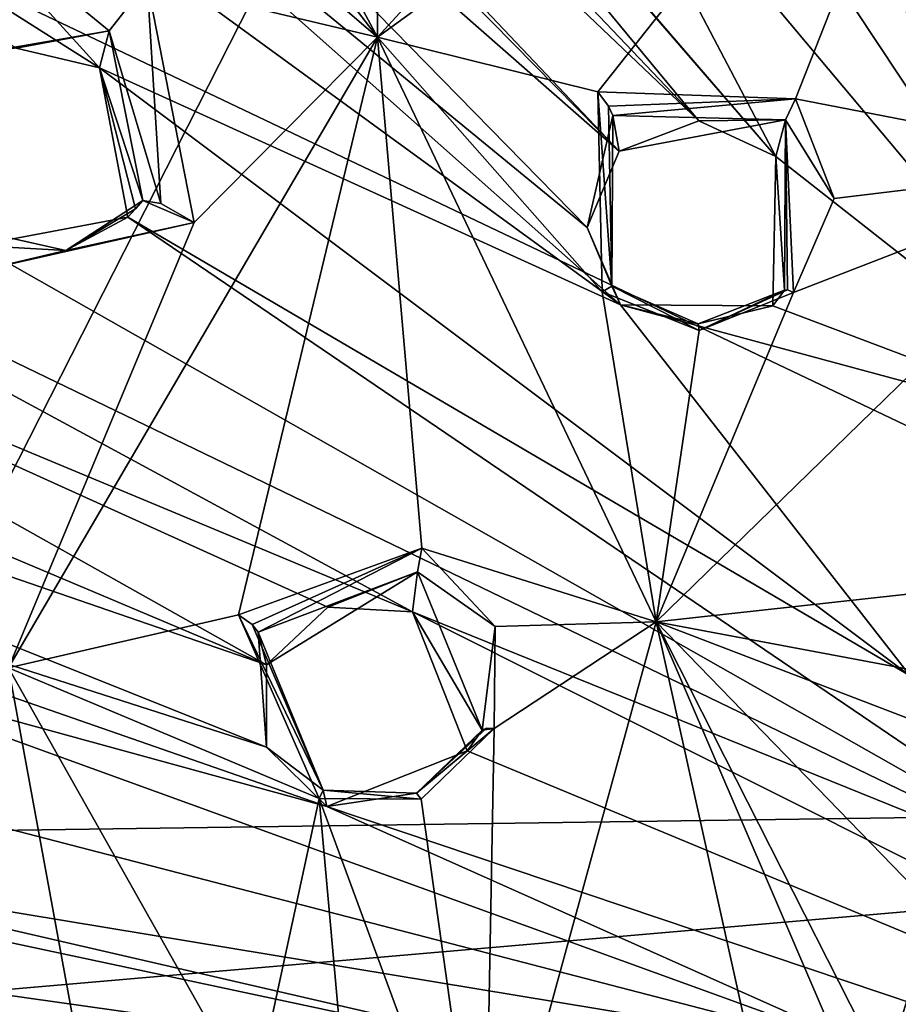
# Model space of a CAD drawing. Header units: millimetres. Extents: x -150 to 308, y -116 to 257.
# Tile 134 of 147: x 224 to 237, y 200 to 215. Entities that reach past the tile are written whole.
import ezdxf

# ---------------------------------------------------------------- set-up
doc = ezdxf.new("R2010")
doc.units = ezdxf.units.MM
doc.header["$LTSCALE"] = 81.481481
for name, color, linetype in [('1003', 7, 'CONTINUOUS'), ('1144', 7, 'CONTINUOUS'), ('1145', 7, 'CONTINUOUS'), ('1146', 7, 'CONTINUOUS'), ('1147', 7, 'CONTINUOUS'), ('1148', 7, 'CONTINUOUS'), ('1149', 7, 'CONTINUOUS'), ('1150', 7, 'CONTINUOUS'), ('1151', 7, 'CONTINUOUS'), ('1188', 7, 'CONTINUOUS'), ('1189', 7, 'CONTINUOUS'), ('1190', 7, 'CONTINUOUS'), ('1191', 7, 'CONTINUOUS'), ('138', 7, 'CONTINUOUS'), ('161', 7, 'CONTINUOUS'), ('252', 7, 'CONTINUOUS'), ('713', 7, 'CONTINUOUS'), ('714', 7, 'CONTINUOUS'), ('794', 7, 'CONTINUOUS'), ('937', 7, 'CONTINUOUS')]:
    doc.layers.add(name, color=color, linetype=linetype)

msp = doc.modelspace()

# ---------------------------------------------------------------- linework, layer by layer
at = {"layer": '1003', "linetype": 'CONTINUOUS'}
msp.add_3dface([(236.977, 199.056, -17.439), (237.724, 201.44, -16.876), (244.119, 198.782, -17.171), (236.977, 199.056, -17.439)], dxfattribs=at)
at = {"layer": '1144', "linetype": 'CONTINUOUS'}
for points in [[(227.886, 205.046, -14.417), (227.889, 203.833, -14.651), (227.765, 205.526, -16.231), (227.886, 205.046, -14.417)], [(227.765, 205.526, -16.231), (227.889, 203.833, -14.651), (228.721, 203.198, -16.528), (227.765, 205.526, -16.231)], [(230.093, 203.156, -16.356), (230.837, 203.778, -14.367), (231.061, 204.084, -16.062), (230.093, 203.156, -16.356)], [(227.889, 203.833, -14.651), (228.775, 202.961, -14.732), (228.721, 203.198, -16.528), (227.889, 203.833, -14.651)], [(228.775, 202.961, -14.732), (230.837, 203.778, -14.367), (230.093, 203.156, -16.356), (228.775, 202.961, -14.732)], [(228.721, 203.198, -16.528), (228.775, 202.961, -14.732), (230.093, 203.156, -16.356), (228.721, 203.198, -16.528)]]:
    msp.add_3dface(points, dxfattribs=at)
at = {"layer": '1145', "linetype": 'CONTINUOUS'}
for points in [[(228.659, 203.079, -17.066), (227.474, 205.778, -16.769), (228.721, 203.198, -16.528), (228.659, 203.079, -17.066)], [(228.721, 203.198, -16.528), (227.474, 205.778, -16.769), (227.678, 205.636, -16.538), (228.721, 203.198, -16.528)], [(227.765, 205.526, -16.231), (228.721, 203.198, -16.528), (227.678, 205.636, -16.538), (227.765, 205.526, -16.231)], [(231.234, 204.109, -16.481), (230.093, 203.156, -16.356), (231.121, 204.111, -16.284), (231.234, 204.109, -16.481)], [(230.093, 203.156, -16.356), (231.061, 204.084, -16.062), (231.121, 204.111, -16.284), (230.093, 203.156, -16.356)], [(231.234, 204.109, -16.481), (230.16, 203.069, -16.831), (230.093, 203.156, -16.356), (231.234, 204.109, -16.481)], [(230.16, 203.069, -16.831), (228.659, 203.079, -17.066), (228.721, 203.198, -16.528), (230.16, 203.069, -16.831)], [(230.16, 203.069, -16.831), (228.721, 203.198, -16.528), (230.093, 203.156, -16.356), (230.16, 203.069, -16.831)]]:
    msp.add_3dface(points, dxfattribs=at)
at = {"layer": '1146', "linetype": 'CONTINUOUS'}
for points in [[(227.474, 205.778, -16.769), (230.171, 206.763, -16.204), (227.678, 205.636, -16.538), (227.474, 205.778, -16.769)], [(230.171, 206.763, -16.204), (227.765, 205.526, -16.231), (227.678, 205.636, -16.538), (230.171, 206.763, -16.204)], [(227.765, 205.526, -16.231), (230.171, 206.763, -16.204), (230.109, 206.411, -15.765), (227.765, 205.526, -16.231)], [(230.171, 206.763, -16.204), (231.252, 205.61, -16.228), (230.109, 206.411, -15.765), (230.171, 206.763, -16.204)], [(231.252, 205.61, -16.228), (231.061, 204.084, -16.062), (230.109, 206.411, -15.765), (231.252, 205.61, -16.228)], [(231.252, 205.61, -16.228), (231.234, 204.109, -16.481), (231.061, 204.084, -16.062), (231.252, 205.61, -16.228)], [(231.061, 204.084, -16.062), (231.234, 204.109, -16.481), (231.121, 204.111, -16.284), (231.061, 204.084, -16.062)]]:
    msp.add_3dface(points, dxfattribs=at)
at = {"layer": '1147', "linetype": 'CONTINUOUS'}
for points in [[(227.886, 205.046, -14.417), (227.765, 205.526, -16.231), (230.109, 206.411, -15.765), (227.886, 205.046, -14.417)], [(228.79, 205.893, -14.162), (227.886, 205.046, -14.417), (230.109, 206.411, -15.765), (228.79, 205.893, -14.162)], [(230.035, 205.825, -14.051), (228.79, 205.893, -14.162), (230.109, 206.411, -15.765), (230.035, 205.825, -14.051)], [(231.061, 204.084, -16.062), (230.035, 205.825, -14.051), (230.109, 206.411, -15.765), (231.061, 204.084, -16.062)], [(230.837, 203.778, -14.367), (230.035, 205.825, -14.051), (231.061, 204.084, -16.062), (230.837, 203.778, -14.367)]]:
    msp.add_3dface(points, dxfattribs=at)
at = {"layer": '1148', "linetype": 'CONTINUOUS'}
for points in [[(233.075, 212.603, -12.63), (232.605, 211.479, -12.844), (232.982, 213.125, -14.434), (233.075, 212.603, -12.63)], [(232.982, 213.125, -14.434), (232.605, 211.479, -12.844), (232.968, 210.617, -14.775), (232.982, 213.125, -14.434)], [(232.605, 211.479, -12.844), (233.092, 210.342, -12.987), (232.968, 210.617, -14.775), (232.605, 211.479, -12.844)], [(232.968, 210.617, -14.775), (233.092, 210.342, -12.987), (234.234, 210.061, -14.724), (232.968, 210.617, -14.775)], [(234.234, 210.061, -14.724), (235.333, 210.327, -12.819), (235.504, 210.556, -14.532), (234.234, 210.061, -14.724)], [(233.092, 210.342, -12.987), (235.333, 210.327, -12.819), (234.234, 210.061, -14.724), (233.092, 210.342, -12.987)]]:
    msp.add_3dface(points, dxfattribs=at)
at = {"layer": '1149', "linetype": 'CONTINUOUS'}
for points in [[(232.825, 210.533, -15.303), (232.759, 213.475, -14.95), (232.968, 210.617, -14.775), (232.825, 210.533, -15.303)], [(232.968, 210.617, -14.775), (232.759, 213.475, -14.95), (232.916, 213.264, -14.735), (232.968, 210.617, -14.775)], [(232.982, 213.125, -14.434), (232.968, 210.617, -14.775), (232.916, 213.264, -14.735), (232.982, 213.125, -14.434)], [(234.252, 209.962, -15.198), (232.825, 210.533, -15.303), (232.968, 210.617, -14.775), (234.252, 209.962, -15.198)], [(234.252, 209.962, -15.198), (232.968, 210.617, -14.775), (234.234, 210.061, -14.724), (234.252, 209.962, -15.198)], [(234.252, 209.962, -15.198), (234.234, 210.061, -14.724), (235.504, 210.556, -14.532), (234.252, 209.962, -15.198)], [(235.637, 210.522, -14.965), (234.252, 209.962, -15.198), (235.55, 210.562, -14.759), (235.637, 210.522, -14.965)], [(234.252, 209.962, -15.198), (235.504, 210.556, -14.532), (235.55, 210.562, -14.759), (234.252, 209.962, -15.198)]]:
    msp.add_3dface(points, dxfattribs=at)
at = {"layer": '1150', "linetype": 'CONTINUOUS'}
for points in [[(232.759, 213.475, -14.95), (235.668, 213.375, -14.64), (232.916, 213.264, -14.735), (232.759, 213.475, -14.95)], [(235.668, 213.375, -14.64), (232.982, 213.125, -14.434), (232.916, 213.264, -14.735), (235.668, 213.375, -14.64)], [(232.982, 213.125, -14.434), (235.668, 213.375, -14.64), (235.518, 213.064, -14.193), (232.982, 213.125, -14.434)], [(235.668, 213.375, -14.64), (236.235, 211.904, -14.741), (235.518, 213.064, -14.193), (235.668, 213.375, -14.64)], [(235.55, 210.562, -14.759), (235.504, 210.556, -14.532), (235.518, 213.064, -14.193), (235.55, 210.562, -14.759)], [(236.235, 211.904, -14.741), (235.637, 210.522, -14.965), (235.518, 213.064, -14.193), (236.235, 211.904, -14.741)], [(235.637, 210.522, -14.965), (235.55, 210.562, -14.759), (235.518, 213.064, -14.193), (235.637, 210.522, -14.965)]]:
    msp.add_3dface(points, dxfattribs=at)
at = {"layer": '1151', "linetype": 'CONTINUOUS'}
for points in [[(233.075, 212.603, -12.63), (232.982, 213.125, -14.434), (235.518, 213.064, -14.193), (233.075, 212.603, -12.63)], [(234.246, 213.048, -12.471), (233.075, 212.603, -12.63), (235.518, 213.064, -14.193), (234.246, 213.048, -12.471)], [(235.38, 212.523, -12.468), (234.246, 213.048, -12.471), (235.518, 213.064, -14.193), (235.38, 212.523, -12.468)], [(235.504, 210.556, -14.532), (235.38, 212.523, -12.468), (235.518, 213.064, -14.193), (235.504, 210.556, -14.532)], [(235.333, 210.327, -12.819), (235.38, 212.523, -12.468), (235.504, 210.556, -14.532), (235.333, 210.327, -12.819)]]:
    msp.add_3dface(points, dxfattribs=at)
at = {"layer": '1188', "linetype": 'CONTINUOUS'}
for points in [[(226.07, 211.879, -15.182), (224.933, 211.141, -15.458), (225.958, 211.755, -14.339), (226.07, 211.879, -15.182)], [(224.933, 211.141, -15.458), (225.845, 211.631, -13.497), (225.958, 211.755, -14.339), (224.933, 211.141, -15.458)], [(223.631, 211.215, -13.833), (225.845, 211.631, -13.497), (224.933, 211.141, -15.458), (223.631, 211.215, -13.833)], [(223.577, 211.444, -15.634), (223.631, 211.215, -13.833), (224.933, 211.141, -15.458), (223.577, 211.444, -15.634)]]:
    msp.add_3dface(points, dxfattribs=at)
at = {"layer": '1189', "linetype": 'CONTINUOUS'}
for points in [[(226.822, 211.554, -15.944), (224.933, 211.141, -15.458), (226.07, 211.879, -15.182), (226.822, 211.554, -15.944)], [(226.822, 211.554, -15.944), (226.07, 211.879, -15.182), (226.332, 211.832, -15.724), (226.822, 211.554, -15.944)], [(226.822, 211.554, -15.944), (223.435, 210.787, -16.481), (224.933, 211.141, -15.458), (226.822, 211.554, -15.944)], [(223.435, 210.787, -16.481), (223.577, 211.444, -15.634), (224.933, 211.141, -15.458), (223.435, 210.787, -16.481)]]:
    msp.add_3dface(points, dxfattribs=at)
at = {"layer": '1190', "linetype": 'CONTINUOUS'}
for points in [[(223.073, 213.94, -15.388), (224.166, 215.532, -15.663), (225.572, 214.372, -14.937), (223.073, 213.94, -15.388)], [(224.166, 215.532, -15.663), (226.13, 215.087, -15.488), (225.572, 214.372, -14.937), (224.166, 215.532, -15.663)], [(226.13, 215.087, -15.488), (226.332, 211.832, -15.724), (225.572, 214.372, -14.937), (226.13, 215.087, -15.488)], [(226.13, 215.087, -15.488), (226.822, 211.554, -15.944), (226.332, 211.832, -15.724), (226.13, 215.087, -15.488)], [(226.332, 211.832, -15.724), (226.07, 211.879, -15.182), (225.572, 214.372, -14.937), (226.332, 211.832, -15.724)]]:
    msp.add_3dface(points, dxfattribs=at)
at = {"layer": '1191', "linetype": 'CONTINUOUS'}
for points in [[(224.205, 214.119, -13.316), (223.073, 213.94, -15.388), (225.572, 214.372, -14.937), (224.205, 214.119, -13.316)], [(225.428, 213.827, -13.21), (224.205, 214.119, -13.316), (225.572, 214.372, -14.937), (225.428, 213.827, -13.21)], [(226.07, 211.879, -15.182), (225.428, 213.827, -13.21), (225.572, 214.372, -14.937), (226.07, 211.879, -15.182)], [(225.845, 211.631, -13.497), (225.428, 213.827, -13.21), (225.958, 211.755, -14.339), (225.845, 211.631, -13.497)], [(225.428, 213.827, -13.21), (226.07, 211.879, -15.182), (225.958, 211.755, -14.339), (225.428, 213.827, -13.21)]]:
    msp.add_3dface(points, dxfattribs=at)
at = {"layer": '138', "linetype": 'CONTINUOUS'}
for points in [[(250, 183.471, -49.519), (198.712, 177.897, -44.25), (250, 202.975, -45.471), (250, 183.471, -49.519)], [(250, 202.975, -45.471), (198.712, 177.897, -44.25), (221.445, 202.572, -43.767), (250, 202.975, -45.471)]]:
    msp.add_3dface(points, dxfattribs=at)
at = {"layer": '161', "linetype": 'CONTINUOUS'}
for points in [[(221.445, 202.572, -43.767), (209.297, 239.727, -29.617), (236.337, 231.9, -36.17), (221.445, 202.572, -43.767)], [(250, 202.975, -45.471), (221.445, 202.572, -43.767), (236.337, 231.9, -36.17), (250, 202.975, -45.471)], [(263.658, 231.899, -36.17), (250, 202.975, -45.471), (236.337, 231.9, -36.17), (263.658, 231.899, -36.17)]]:
    msp.add_3dface(points, dxfattribs=at)
at = {"layer": '252', "linetype": 'CONTINUOUS'}
for points in [[(250, 254.711, -24.477), (220.571, 246.436, -26.433), (250, 202.512, -43.514), (250, 254.711, -24.477)], [(220.571, 246.436, -26.433), (201.068, 225.829, -31.305), (250, 202.512, -43.514), (220.571, 246.436, -26.433)], [(201.068, 225.829, -31.305), (194.924, 197.74, -37.945), (250, 202.512, -43.514), (201.068, 225.829, -31.305)], [(194.924, 197.74, -37.945), (205.262, 169.581, -44.601), (250, 202.512, -43.514), (194.924, 197.74, -37.945)], [(205.262, 169.581, -44.601), (228.776, 151.446, -48.888), (250, 202.512, -43.514), (205.262, 169.581, -44.601)], [(228.776, 151.446, -48.888), (233.08, 156.369, -49.254), (250, 202.512, -43.514), (228.776, 151.446, -48.888)], [(233.08, 156.369, -49.254), (239.608, 159.682, -49.581), (250, 202.512, -43.514), (233.08, 156.369, -49.254)]]:
    msp.add_3dface(points, dxfattribs=at)
at = {"layer": '713', "linetype": 'CONTINUOUS'}
for points in [[(238.635, 220.897, -13.675), (229.518, 214.282, -15.239), (232.993, 218.078, -14.402), (238.635, 220.897, -13.675)], [(229.518, 214.282, -15.239), (222.966, 219.901, -15.251), (224.976, 220.188, -14.962), (229.518, 214.282, -15.239)], [(226.689, 219.541, -14.838), (229.518, 214.282, -15.239), (224.976, 220.188, -14.962), (226.689, 219.541, -14.838)], [(222.966, 219.901, -15.251), (229.518, 214.282, -15.239), (226.13, 215.087, -15.488), (222.966, 219.901, -15.251)], [(229.502, 218.434, -14.675), (229.518, 214.282, -15.239), (226.689, 219.541, -14.838), (229.502, 218.434, -14.675)], [(232.993, 218.078, -14.402), (229.518, 214.282, -15.239), (229.502, 218.434, -14.675), (232.993, 218.078, -14.402)], [(226.13, 215.087, -15.488), (229.518, 214.282, -15.239), (226.822, 211.554, -15.944), (226.13, 215.087, -15.488)], [(229.518, 214.282, -15.239), (224.094, 205.001, -17.433), (226.822, 211.554, -15.944), (229.518, 214.282, -15.239)], [(226.822, 211.554, -15.944), (224.094, 205.001, -17.433), (223.435, 210.787, -16.481), (226.822, 211.554, -15.944)]]:
    msp.add_3dface(points, dxfattribs=at)
at = {"layer": '714', "linetype": 'CONTINUOUS'}
for points in [[(229.518, 214.282, -15.239), (238.635, 220.897, -13.675), (232.759, 213.475, -14.95), (229.518, 214.282, -15.239)], [(232.759, 213.475, -14.95), (238.635, 220.897, -13.675), (235.668, 213.375, -14.64), (232.759, 213.475, -14.95)], [(238.635, 220.897, -13.675), (240.544, 212.426, -14.279), (235.668, 213.375, -14.64), (238.635, 220.897, -13.675)], [(224.094, 205.001, -17.433), (229.518, 214.282, -15.239), (227.474, 205.778, -16.769), (224.094, 205.001, -17.433)], [(227.474, 205.778, -16.769), (229.518, 214.282, -15.239), (230.171, 206.763, -16.204), (227.474, 205.778, -16.769)], [(229.518, 214.282, -15.239), (233.617, 205.678, -15.874), (230.171, 206.763, -16.204), (229.518, 214.282, -15.239)], [(233.617, 205.678, -15.874), (229.518, 214.282, -15.239), (232.825, 210.533, -15.303), (233.617, 205.678, -15.874)], [(232.825, 210.533, -15.303), (229.518, 214.282, -15.239), (232.759, 213.475, -14.95), (232.825, 210.533, -15.303)], [(235.668, 213.375, -14.64), (240.544, 212.426, -14.279), (236.235, 211.904, -14.741), (235.668, 213.375, -14.64)], [(240.544, 212.426, -14.279), (233.617, 205.678, -15.874), (235.637, 210.522, -14.965), (240.544, 212.426, -14.279)], [(240.544, 212.426, -14.279), (235.637, 210.522, -14.965), (236.235, 211.904, -14.741), (240.544, 212.426, -14.279)], [(234.252, 209.962, -15.198), (233.617, 205.678, -15.874), (232.825, 210.533, -15.303), (234.252, 209.962, -15.198)], [(235.637, 210.522, -14.965), (233.617, 205.678, -15.874), (234.252, 209.962, -15.198), (235.637, 210.522, -14.965)], [(230.171, 206.763, -16.204), (233.617, 205.678, -15.874), (231.252, 205.61, -16.228), (230.171, 206.763, -16.204)], [(228.659, 203.079, -17.066), (224.094, 205.001, -17.433), (227.474, 205.778, -16.769), (228.659, 203.079, -17.066)], [(233.617, 205.678, -15.874), (231.092, 196.471, -18.051), (231.234, 204.109, -16.481), (233.617, 205.678, -15.874)], [(233.617, 205.678, -15.874), (231.234, 204.109, -16.481), (231.252, 205.61, -16.228), (233.617, 205.678, -15.874)], [(222.879, 194.324, -19.957), (224.094, 205.001, -17.433), (225.618, 196.697, -18.916), (222.879, 194.324, -19.957)], [(225.618, 196.697, -18.916), (224.094, 205.001, -17.433), (227.693, 198.606, -18.132), (225.618, 196.697, -18.916)], [(227.693, 198.606, -18.132), (224.094, 205.001, -17.433), (228.659, 203.079, -17.066), (227.693, 198.606, -18.132)], [(231.234, 204.109, -16.481), (231.092, 196.471, -18.051), (230.16, 203.069, -16.831), (231.234, 204.109, -16.481)], [(229.124, 197.939, -18.042), (227.693, 198.606, -18.132), (228.659, 203.079, -17.066), (229.124, 197.939, -18.042)], [(231.092, 196.471, -18.051), (229.124, 197.939, -18.042), (228.659, 203.079, -17.066), (231.092, 196.471, -18.051)], [(230.16, 203.069, -16.831), (231.092, 196.471, -18.051), (228.659, 203.079, -17.066), (230.16, 203.069, -16.831)]]:
    msp.add_3dface(points, dxfattribs=at)
at = {"layer": '794', "linetype": 'CONTINUOUS'}
for points in [[(227.043, 235.306, -10.989), (244.012, 206.093, -13.127), (228.263, 235.421, -10.854), (227.043, 235.306, -10.989)], [(230.514, 229.04, -11), (244.012, 206.093, -13.127), (227.043, 235.306, -10.989), (230.514, 229.04, -11)], [(244.012, 206.093, -13.127), (239.982, 215.555, -11.755), (228.263, 235.421, -10.854), (244.012, 206.093, -13.127)], [(219.111, 228.951, -12.383), (234.246, 213.048, -12.471), (219.234, 231.198, -12.211), (219.111, 228.951, -12.383)], [(234.246, 213.048, -12.471), (235.38, 212.523, -12.468), (219.234, 231.198, -12.211), (234.246, 213.048, -12.471)], [(235.38, 212.523, -12.468), (230.027, 218.741, -12.054), (219.234, 231.198, -12.211), (235.38, 212.523, -12.468)], [(221.925, 222.383, -12.573), (233.075, 212.603, -12.63), (216.854, 229.082, -12.721), (221.925, 222.383, -12.573)], [(216.854, 229.082, -12.721), (233.075, 212.603, -12.63), (217.967, 228.546, -12.587), (216.854, 229.082, -12.721)], [(217.967, 228.546, -12.587), (234.246, 213.048, -12.471), (219.111, 228.951, -12.383), (217.967, 228.546, -12.587)], [(229.998, 226.857, -11.22), (244.012, 206.093, -13.127), (230.514, 229.04, -11), (229.998, 226.857, -11.22)], [(233.075, 212.603, -12.63), (234.246, 213.048, -12.471), (217.967, 228.546, -12.587), (233.075, 212.603, -12.63)], [(232.597, 220.646, -11.599), (244.012, 206.093, -13.127), (229.998, 226.857, -11.22), (232.597, 220.646, -11.599)], [(224.205, 214.119, -13.316), (225.428, 213.827, -13.21), (211.461, 222.683, -14.226), (224.205, 214.119, -13.316)], [(225.428, 213.827, -13.21), (219.789, 220.041, -13.134), (211.461, 222.683, -14.226), (225.428, 213.827, -13.21)], [(232.605, 211.479, -12.844), (233.075, 212.603, -12.63), (221.925, 222.383, -12.573), (232.605, 211.479, -12.844)], [(222.041, 220.147, -12.806), (232.605, 211.479, -12.844), (221.925, 222.383, -12.573), (222.041, 220.147, -12.806)], [(232.277, 218.432, -11.889), (240.809, 208.258, -12.855), (232.597, 220.646, -11.599), (232.277, 218.432, -11.889)], [(240.809, 208.258, -12.855), (244.012, 206.093, -13.127), (232.597, 220.646, -11.599), (240.809, 208.258, -12.855)], [(219.789, 220.041, -13.134), (233.092, 210.342, -12.987), (222.041, 220.147, -12.806), (219.789, 220.041, -13.134)], [(233.092, 210.342, -12.987), (232.605, 211.479, -12.844), (222.041, 220.147, -12.806), (233.092, 210.342, -12.987)], [(225.428, 213.827, -13.21), (233.092, 210.342, -12.987), (219.789, 220.041, -13.134), (225.428, 213.827, -13.21)], [(230.027, 218.741, -12.054), (235.38, 212.523, -12.468), (232.277, 218.432, -11.889), (230.027, 218.741, -12.054)], [(235.38, 212.523, -12.468), (240.809, 208.258, -12.855), (232.277, 218.432, -11.889), (235.38, 212.523, -12.468)], [(237.355, 204.882, -13.652), (233.092, 210.342, -12.987), (225.428, 213.827, -13.21), (237.355, 204.882, -13.652)], [(225.845, 211.631, -13.497), (237.355, 204.882, -13.652), (225.428, 213.827, -13.21), (225.845, 211.631, -13.497)], [(230.035, 205.825, -14.051), (240.808, 201.465, -14.152), (215.61, 213.642, -14.639), (230.035, 205.825, -14.051)], [(240.808, 201.465, -14.152), (223.631, 211.215, -13.833), (215.61, 213.642, -14.639), (240.808, 201.465, -14.152)], [(216.349, 211.526, -14.844), (230.035, 205.825, -14.051), (215.61, 213.642, -14.639), (216.349, 211.526, -14.844)], [(227.889, 203.833, -14.651), (227.886, 205.046, -14.417), (206.116, 212.549, -16.621), (227.889, 203.833, -14.651)], [(227.886, 205.046, -14.417), (214.24, 210.809, -15.316), (206.116, 212.549, -16.621), (227.886, 205.046, -14.417)], [(207.087, 210.512, -16.742), (227.889, 203.833, -14.651), (206.116, 212.549, -16.621), (207.087, 210.512, -16.742)], [(235.333, 210.327, -12.819), (240.809, 208.258, -12.855), (235.38, 212.523, -12.468), (235.333, 210.327, -12.819)], [(223.631, 211.215, -13.833), (240.808, 201.465, -14.152), (225.845, 211.631, -13.497), (223.631, 211.215, -13.833)], [(240.808, 201.465, -14.152), (237.355, 204.882, -13.652), (225.845, 211.631, -13.497), (240.808, 201.465, -14.152)], [(214.24, 210.809, -15.316), (227.886, 205.046, -14.417), (216.349, 211.526, -14.844), (214.24, 210.809, -15.316)], [(227.886, 205.046, -14.417), (228.79, 205.893, -14.162), (216.349, 211.526, -14.844), (227.886, 205.046, -14.417)], [(228.79, 205.893, -14.162), (230.035, 205.825, -14.051), (216.349, 211.526, -14.844), (228.79, 205.893, -14.162)], [(228.775, 202.961, -14.732), (227.889, 203.833, -14.651), (207.087, 210.512, -16.742), (228.775, 202.961, -14.732)], [(220.924, 205.113, -15.27), (228.775, 202.961, -14.732), (207.087, 210.512, -16.742), (220.924, 205.113, -15.27)], [(237.355, 204.882, -13.652), (240.809, 208.258, -12.855), (233.092, 210.342, -12.987), (237.355, 204.882, -13.652)], [(233.092, 210.342, -12.987), (240.809, 208.258, -12.855), (235.333, 210.327, -12.819), (233.092, 210.342, -12.987)], [(250, 195.82, -15.205), (240.808, 201.465, -14.152), (230.035, 205.825, -14.051), (250, 195.82, -15.205)], [(230.837, 203.778, -14.367), (250, 195.82, -15.205), (230.035, 205.825, -14.051), (230.837, 203.778, -14.367)], [(237.003, 199.28, -14.823), (228.775, 202.961, -14.732), (220.924, 205.113, -15.27), (237.003, 199.28, -14.823)], [(222.03, 203.167, -15.497), (237.003, 199.28, -14.823), (220.924, 205.113, -15.27), (222.03, 203.167, -15.497)], [(228.775, 202.961, -14.732), (250, 195.82, -15.205), (230.837, 203.778, -14.367), (228.775, 202.961, -14.732)], [(234.945, 198.648, -15.102), (220.093, 202.076, -15.994), (212.082, 203.523, -17.031), (234.945, 198.648, -15.102)], [(213.382, 201.694, -17.168), (234.945, 198.648, -15.102), (212.082, 203.523, -17.031), (213.382, 201.694, -17.168)], [(220.093, 202.076, -15.994), (237.003, 199.28, -14.823), (222.03, 203.167, -15.497), (220.093, 202.076, -15.994)], [(237.003, 199.28, -14.823), (250, 195.82, -15.205), (228.775, 202.961, -14.732), (237.003, 199.28, -14.823)], [(234.945, 198.648, -15.102), (237.003, 199.28, -14.823), (220.093, 202.076, -15.994), (234.945, 198.648, -15.102)], [(211.586, 200.431, -17.769), (234.945, 198.648, -15.102), (213.382, 201.694, -17.168), (211.586, 200.431, -17.769)], [(227.731, 197.648, -15.983), (211.586, 200.431, -17.769), (203.529, 201.44, -19.247), (227.731, 197.648, -15.983)], [(204.968, 199.7, -19.298), (227.731, 197.648, -15.983), (203.529, 201.44, -19.247), (204.968, 199.7, -19.298)], [(227.731, 197.648, -15.983), (234.945, 198.648, -15.102), (211.586, 200.431, -17.769), (227.731, 197.648, -15.983)]]:
    msp.add_3dface(points, dxfattribs=at)
at = {"layer": '937', "linetype": 'CONTINUOUS'}
for points in [[(233.617, 205.678, -15.874), (240.544, 212.426, -14.279), (239.855, 206.365, -15.712), (233.617, 205.678, -15.874)], [(233.617, 205.678, -15.874), (239.855, 206.365, -15.712), (239.859, 204.506, -16.151), (233.617, 205.678, -15.874)], [(231.092, 196.471, -18.051), (233.617, 205.678, -15.874), (235.652, 196.491, -18.046), (231.092, 196.471, -18.051)], [(236.977, 199.056, -17.439), (233.617, 205.678, -15.874), (237.724, 201.44, -16.876), (236.977, 199.056, -17.439)], [(233.617, 205.678, -15.874), (236.977, 199.056, -17.439), (236.995, 197.803, -17.736), (233.617, 205.678, -15.874)], [(237.724, 201.44, -16.876), (233.617, 205.678, -15.874), (238.928, 203.64, -16.356), (237.724, 201.44, -16.876)], [(238.928, 203.64, -16.356), (233.617, 205.678, -15.874), (239.859, 204.506, -16.151), (238.928, 203.64, -16.356)], [(235.652, 196.491, -18.046), (233.617, 205.678, -15.874), (236.995, 197.803, -17.736), (235.652, 196.491, -18.046)]]:
    msp.add_3dface(points, dxfattribs=at)

doc.saveas('drawing.dxf')
